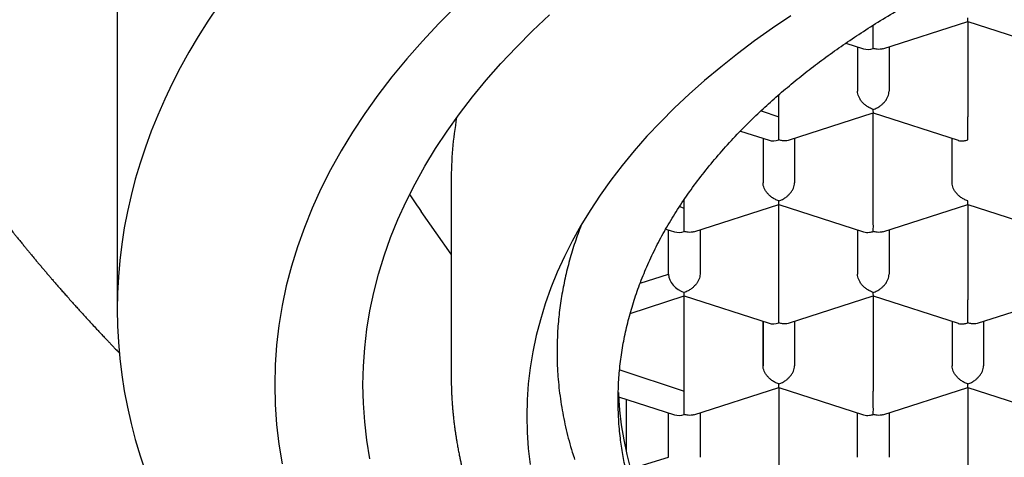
# Model space of a CAD drawing. Header units: millimetres. Extents: x 8 to 539, y 12 to 489.
# Tile 14 of 35: x 270.73 to 278.54, y 393.06 to 396.53. Entities that reach past the tile are written whole.
import ezdxf

# ---------------------------------------------------------------- set-up
doc = ezdxf.new("R2010")
doc.units = ezdxf.units.MM

msp = doc.modelspace()

# ---------------------------------------------------------------- linework, layer by layer
at = {"color": 7, "linetype": 'Continuous', "lineweight": 30}
for p, q in [((271.5, 400.6795), (271.5, 394.231)), ((277.5, 396.3028), (277.5, 396.4871)), ((277.5768, 396.2998), (278.2502, 396.5172)), ((278.25, 396.5172), (278.9234, 396.2998)), ((278.25, 396.5172), (278.25, 395.7607)), ((277.2822, 396.3454), (277.4232, 396.2998)), ((277.375, 396.3154), (277.375, 395.9625)), ((277.625, 396.3154), (277.625, 395.9625)), ((276.75, 395.7607), (276.75, 395.9352)), ((276.6093, 395.8078), (276.75, 395.7607)), ((276.75, 395.5763), (276.75, 395.7607)), ((276.8268, 395.5734), (277.5002, 395.7908)), ((277.5, 395.0343), (277.5, 395.7908)), ((277.5, 395.7907), (278.1734, 395.5734)), ((276.4456, 395.6469), (276.6732, 395.5734)), ((276.625, 395.589), (276.625, 395.236)), ((276.875, 395.589), (276.875, 395.236)), ((278.125, 395.236), (278.125, 395.589)), ((274.15, 395.2493), (274.15, 393.7156)), ((276, 395.0343), (276, 395.1036)), ((276.0768, 394.847), (276.7502, 395.0644)), ((276.75, 395.0643), (277.4234, 394.8469)), ((276.75, 394.3079), (276.75, 395.0643)), ((277.5768, 394.847), (278.2502, 395.0644)), ((278.25, 395.0643), (278.9234, 394.8469)), ((278.25, 395.0643), (278.25, 394.3079)), ((274.15, 394.6698), (273.912, 395.0086)), ((275.9624, 395.0471), (276, 395.0343)), ((276, 394.8499), (276, 395.0343)), ((275.8541, 394.8693), (275.9232, 394.847)), ((275.875, 394.5096), (275.875, 394.8626)), ((276.125, 394.8626), (276.125, 394.5096)), ((277.375, 394.8626), (277.375, 394.5096)), ((277.625, 394.8626), (277.625, 394.5096)), ((275.6512, 394.4405), (275.875, 394.5096)), ((276, 394.3379), (276, 394.3657)), ((275.5716, 394.1996), (276, 394.3379)), ((276, 394.3379), (276.6732, 394.1206)), ((276, 393.5814), (276, 394.3379)), ((276.8268, 394.1206), (277.5002, 394.338)), ((277.5, 394.3379), (278.1734, 394.1205)), ((277.5, 394.3379), (277.5, 393.5814)), ((278.3268, 394.1206), (279.0002, 394.338)), ((276.625, 394.1361), (276.625, 393.7832)), ((276.625, 393.7832), (276.625, 394.1361)), ((276.875, 394.1361), (276.875, 393.7832)), ((278.125, 394.1361), (278.125, 393.7832)), ((278.375, 394.1361), (278.375, 393.7832)), ((274.15, 393.7241), (274.1501, 393.7074)), ((275.4879, 393.7525), (276, 393.5814)), ((276, 393.3971), (276, 393.5814)), ((276.0768, 393.3942), (276.7502, 393.6116)), ((276.75, 393.6115), (277.4234, 393.3941)), ((276.75, 393.6115), (276.75, 392.855)), ((277.5768, 393.3942), (278.2502, 393.6116)), ((278.25, 393.6115), (278.9234, 393.3941)), ((278.25, 393.6115), (278.25, 392.855)), ((275.4783, 393.5378), (275.9232, 393.3942)), ((275.5381, 393.5185), (275.5381, 393.1043)), ((275.875, 393.0568), (275.875, 393.4097)), ((276.125, 393.4097), (276.125, 393.0568)), ((277.375, 393.0568), (277.375, 393.4097)), ((277.625, 393.4097), (277.625, 393.0568)), ((275.5733, 392.9661), (275.875, 393.0568))]:
    msp.add_line(p, q, dxfattribs=at)
at = {"color": 7, "linetype": 'Continuous', "lineweight": 30, "flags": 128}
for points in [[(272.3001, 396.6402), (272.2189, 396.5187), (272.142, 396.3963), (272.0692, 396.2732), (272.0008, 396.1493), (271.9366, 396.0246), (271.8768, 395.8993), (271.8213, 395.7734), (271.7702, 395.6469), (271.7235, 395.5199), (271.6811, 395.3923), (271.6432, 395.2644), (271.6097, 395.1361), (271.5806, 395.0074), (271.556, 394.8784), (271.5359, 394.7492), (271.5202, 394.6198), (271.509, 394.4903), (271.5023, 394.3607), (271.5, 394.231), (271.5023, 394.1013), (271.509, 393.9716), (271.5202, 393.8421), (271.5359, 393.7127), (271.556, 393.5835), (271.5806, 393.4545), (271.6097, 393.3259), (271.6432, 393.1975), (271.6811, 393.0696), (271.7235, 392.9421)], [(274.1902, 396.6383), (274.0527, 396.501), (273.9217, 396.3617), (273.7972, 396.2206), (273.6794, 396.0777), (273.5683, 395.9331), (273.464, 395.7869), (273.3666, 395.6393), (273.2762, 395.4903), (273.1927, 395.34), (273.1163, 395.1885), (273.047, 395.036), (272.9849, 394.8825), (272.93, 394.7281), (272.8824, 394.573), (272.842, 394.4173), (272.8089, 394.261), (272.7832, 394.1043), (272.7647, 393.9473), (272.7537, 393.79), (272.75, 393.6327), (272.7537, 393.4753), (272.7647, 393.3181), (272.7832, 393.161), (272.8089, 393.0043)], [(273.5051, 393.0452), (273.481, 393.1917), (273.4638, 393.3385), (273.4535, 393.4856), (273.45, 393.6327), (273.4535, 393.7798), (273.4638, 393.9268), (273.481, 394.0736), (273.5051, 394.2201), (273.536, 394.3662), (273.5737, 394.5118), (273.6183, 394.6568), (273.6696, 394.8011), (273.7277, 394.9446), (273.7925, 395.0872), (273.8639, 395.2288), (273.9419, 395.3693), (274.0265, 395.5086), (274.1175, 395.6467), (274.215, 395.7833), (274.3189, 395.9185), (274.429, 396.0521), (274.5454, 396.184), (274.6679, 396.3142), (274.7965, 396.4426), (274.931, 396.569)], [(276.8465, 396.5617), (276.7, 396.4632), (276.5582, 396.3626), (276.4211, 396.2599), (276.2889, 396.1553), (276.1616, 396.0488), (276.0394, 395.9405), (275.9223, 395.8304), (275.8104, 395.7187), (275.7037, 395.6053), (275.6024, 395.4904), (275.5065, 395.3741), (275.4161, 395.2564), (275.3312, 395.1374), (275.2519, 395.0172), (275.1783, 394.896), (275.1103, 394.7736), (275.0482, 394.6503), (274.9918, 394.5262), (274.9412, 394.4013), (274.8965, 394.2756), (274.8577, 394.1494), (274.8249, 394.0226), (274.7979, 393.8954), (274.777, 393.7678), (274.762, 393.64), (274.753, 393.512), (274.75, 393.384), (274.753, 393.2559), (274.762, 393.1279), (274.777, 393.0001)], [(275.4768, 393.5716), (275.4778, 393.5485), (275.486, 393.4311), (275.4998, 393.3139), (275.519, 393.1969), (275.5437, 393.0802), (275.5738, 392.964)]]:
    msp.add_lwpolyline(points, dxfattribs=at)
at = {"color": 7, "linetype": 'Continuous', "lineweight": 30}
msp.add_arc((277.0984, 395.2484), 2.9484, 170.12033, 179.98373, dxfattribs=at)
for centre, major_axis, end_param in [((277.5, 396.4064), (0.1123, 0.0818), 4.257848), ((276.75, 395.68), (0.1123, 0.0818), 4.257848), ((276, 394.9536), (0.1123, 0.0818), 4.257848), ((276, 394.4693), (0.1123, -0.0818), 5.16693), ((276.75, 394.2271), (0.1123, 0.0818), 4.257848), ((276, 393.5007), (0.1123, 0.0818), 4.257848)]:
    msp.add_ellipse(centre, major_axis=major_axis, ratio=0.671271, start_param=3.596134, end_param=end_param, dxfattribs=at)
for points, knots in [([(268.1321, 401.4387), (268.1321, 401.4387), (268.1321, 401.439), (268.1322, 401.4375), (268.1324, 401.4325), (268.1328, 401.4246), (268.1331, 401.4163), (268.1335, 401.4082), (268.134, 401.396), (268.1348, 401.3784), (268.136, 401.3535), (268.1373, 401.3267), (268.1388, 401.2988), (268.1404, 401.2696), (268.1421, 401.2403), (268.1437, 401.2132), (268.1451, 401.1912), (268.1465, 401.1697), (268.148, 401.147), (268.1495, 401.1244), (268.151, 401.103), (268.1525, 401.0824), (268.154, 401.0618), (268.1554, 401.0436), (268.1567, 401.0272), (268.1581, 401.0097), (268.1597, 400.9898), (268.1613, 400.9698), (268.1628, 400.9525), (268.1643, 400.9355), (268.1661, 400.9145), (268.1684, 400.8896), (268.1707, 400.8646), (268.1729, 400.8407), (268.1753, 400.8165), (268.1778, 400.7917), (268.1802, 400.7681), (268.1824, 400.747), (268.1844, 400.7276), (268.1865, 400.7081), (268.1889, 400.6868), (268.1913, 400.665), (268.1936, 400.6445), (268.196, 400.6245), (268.1984, 400.6038), (268.2008, 400.5835), (268.203, 400.5661), (268.2048, 400.5509), (268.2068, 400.5354), (268.209, 400.5179), (268.2114, 400.4992), (268.214, 400.4792), (268.2167, 400.4586), (268.2194, 400.4384), (268.2232, 400.4103), (268.2281, 400.3754), (268.2344, 400.3313), (268.2412, 400.2847), (268.2488, 400.2354), (268.2569, 400.1834), (268.2644, 400.1373), (268.2717, 400.0935), (268.2786, 400.0531), (268.286, 400.0111), (268.2933, 399.9699), (268.3006, 399.9303), (268.308, 399.8904), (268.315, 399.8539), (268.322, 399.8179), (268.3292, 399.7812), (268.3374, 399.7405), (268.3463, 399.6973), (268.356, 399.651), (268.3649, 399.6095), (268.3734, 399.5705), (268.3815, 399.5341), (268.3905, 399.4939), (268.4001, 399.4524), (268.4092, 399.4136), (268.4184, 399.3746), (268.4283, 399.3336), (268.442, 399.278), (268.4603, 399.2051), (268.4824, 399.1204), (268.506, 399.0328), (268.5292, 398.9494), (268.5536, 398.8647), (268.5772, 398.7847), (268.6011, 398.7058), (268.6255, 398.6278), (268.6501, 398.5509), (268.676, 398.4719), (268.7019, 398.3949), (268.7266, 398.3236), (268.7495, 398.2583), (268.7712, 398.198), (268.7942, 398.1351), (268.8142, 398.0812), (268.8308, 398.0373), (268.8437, 398.0036), (268.8562, 397.9712), (268.8691, 397.9382), (268.8816, 397.9062), (268.894, 397.8748), (268.9064, 397.8439), (268.9194, 397.8116), (268.933, 397.7783), (268.9462, 397.7461), (268.9586, 397.7161), (268.9703, 397.6881), (268.9829, 397.6582), (268.9971, 397.6248), (269.0132, 397.5871), (269.0301, 397.5482), (269.047, 397.5095), (269.063, 397.4734), (269.0781, 397.4395), (269.0922, 397.4081), (269.1056, 397.3787), (269.1181, 397.3512), (269.1303, 397.3248), (269.1426, 397.2983), (269.1556, 397.2702), (269.1698, 397.2401), (269.1844, 397.2091), (269.1984, 397.1798), (269.2126, 397.1504), (269.2278, 397.119), (269.2441, 397.0854), (269.2601, 397.053), (269.2748, 397.0233), (269.2889, 396.9951), (269.3034, 396.9664), (269.3196, 396.9343), (269.3377, 396.8989), (269.3572, 396.861), (269.377, 396.8229), (269.3963, 396.7861), (269.4143, 396.7522), (269.4309, 396.721), (269.4472, 396.6907), (269.4645, 396.6586), (269.4839, 396.6231), (269.5047, 396.5853), (269.5259, 396.5471), (269.5463, 396.5106), (269.5654, 396.4767), (269.5847, 396.4427), (269.606, 396.4056), (269.6304, 396.3634), (269.657, 396.3179), (269.6846, 396.2711), (269.7119, 396.2253), (269.7373, 396.183), (269.7586, 396.148), (269.7773, 396.1175), (269.7946, 396.0893), (269.8131, 396.0595), (269.8318, 396.0295), (269.8498, 396.0007), (269.8664, 395.9745), (269.8814, 395.9508), (269.8961, 395.9277), (269.9114, 395.9039), (269.9275, 395.8789), (269.9443, 395.853), (269.9621, 395.8257), (269.9807, 395.7973), (269.9992, 395.7691), (270.0166, 395.743), (270.0324, 395.7193), (270.0469, 395.6976), (270.0605, 395.6773), (270.0741, 395.6572), (270.0888, 395.6356), (270.1066, 395.6094), (270.1269, 395.5798), (270.1498, 395.5467), (270.1743, 395.5114), (270.2007, 395.4737), (270.2277, 395.4355), (270.2535, 395.3992), (270.2754, 395.3687), (270.2931, 395.3442), (270.3075, 395.3242), (270.3219, 395.3044), (270.3378, 395.2825), (270.3545, 395.2599), (270.372, 395.2361), (270.3894, 395.2125), (270.407, 395.1889), (270.4237, 395.1665), (270.4423, 395.1417), (270.4633, 395.1139), (270.4866, 395.0832), (270.5092, 395.0536), (270.5313, 395.0248), (270.5542, 394.9951), (270.5788, 394.9635), (270.6037, 394.9316), (270.6272, 394.9018), (270.6459, 394.8781), (270.6608, 394.8594), (270.6734, 394.8436), (270.6877, 394.8257), (270.7058, 394.8033), (270.7261, 394.778), (270.7472, 394.752), (270.7664, 394.7285), (270.7834, 394.7078), (270.7986, 394.6893), (270.8124, 394.6725), (270.8255, 394.6567), (270.839, 394.6405), (270.8542, 394.6222), (270.8716, 394.6014), (270.8905, 394.5789), (270.9097, 394.5561), (270.9287, 394.5337), (270.9469, 394.5124), (270.9637, 394.4927), (270.9783, 394.4757), (270.993, 394.4587), (271.0096, 394.4393), (271.0301, 394.4158), (271.0526, 394.3899), (271.0762, 394.3631), (271.102, 394.3338), (271.1295, 394.3027), (271.1581, 394.2707), (271.1856, 394.2401), (271.2128, 394.21), (271.2407, 394.1793), (271.2702, 394.1471), (271.3023, 394.1122), (271.3325, 394.0797), (271.3603, 394.05), (271.3843, 394.0244), (271.4076, 393.9997), (271.4286, 393.9776), (271.4459, 393.9594), (271.4589, 393.9458), (271.4687, 393.9355), (271.4775, 393.9263), (271.488, 393.9154), (271.5012, 393.9017), (271.5111, 393.8915), (271.5166, 393.8858), (271.5168, 393.8856)], [0, 0, 0, 0, 0.000082, 0.001166, 0.002279, 0.003489, 0.004584, 0.005471, 0.00622, 0.008086, 0.01033, 0.013112, 0.015671, 0.018476, 0.021807, 0.024647, 0.02679, 0.028711, 0.031542, 0.034065, 0.035972, 0.038504, 0.04086, 0.042765, 0.044485, 0.046361, 0.048637, 0.051177, 0.053131, 0.054454, 0.056975, 0.060311, 0.063017, 0.065555, 0.068544, 0.071443, 0.07418, 0.076746, 0.078876, 0.080989, 0.083587, 0.086397, 0.088711, 0.090837, 0.093465, 0.096117, 0.098057, 0.099689, 0.101533, 0.103589, 0.106002, 0.108239, 0.110774, 0.113428, 0.115525, 0.120884, 0.126084, 0.131563, 0.137839, 0.144144, 0.150579, 0.154843, 0.16024, 0.165524, 0.170403, 0.175517, 0.180237, 0.185285, 0.189124, 0.193723, 0.199001, 0.204395, 0.209957, 0.216408, 0.220088, 0.224691, 0.230244, 0.235394, 0.240303, 0.245016, 0.250211, 0.255918, 0.266219, 0.278, 0.288286, 0.299727, 0.309937, 0.320791, 0.330514, 0.340208, 0.350892, 0.360164, 0.370751, 0.380696, 0.387806, 0.396074, 0.404159, 0.412304, 0.417041, 0.421283, 0.425488, 0.429712, 0.43419, 0.437986, 0.442023, 0.446292, 0.450687, 0.455073, 0.458966, 0.462478, 0.466069, 0.470744, 0.475658, 0.480943, 0.486094, 0.49097, 0.495234, 0.499532, 0.5034, 0.506922, 0.510422, 0.513921, 0.517471, 0.521584, 0.52594, 0.529803, 0.533307, 0.537689, 0.542353, 0.546732, 0.550703, 0.554241, 0.558052, 0.562262, 0.567172, 0.572304, 0.577521, 0.582548, 0.587191, 0.591246, 0.595182, 0.599472, 0.604288, 0.609628, 0.614856, 0.619871, 0.62454, 0.628691, 0.633798, 0.639755, 0.646023, 0.652513, 0.659022, 0.664927, 0.670017, 0.673531, 0.677571, 0.681752, 0.685924, 0.690059, 0.69372, 0.696867, 0.699948, 0.703396, 0.70683, 0.710446, 0.714255, 0.718288, 0.722411, 0.726103, 0.72931, 0.732414, 0.735252, 0.737903, 0.740926, 0.744418, 0.749009, 0.75352, 0.758495, 0.764076, 0.769609, 0.774839, 0.779619, 0.782729, 0.785378, 0.788196, 0.791275, 0.794805, 0.797995, 0.801539, 0.805022, 0.808241, 0.811261, 0.815777, 0.820328, 0.824652, 0.828675, 0.832918, 0.837653, 0.842527, 0.846885, 0.850789, 0.852935, 0.85512, 0.857753, 0.860857, 0.865029, 0.868918, 0.872388, 0.875438, 0.878126, 0.880607, 0.882892, 0.885155, 0.887858, 0.891026, 0.894466, 0.897929, 0.901214, 0.904506, 0.907493, 0.910039, 0.912172, 0.915152, 0.918746, 0.922801, 0.926857, 0.930881, 0.936081, 0.940958, 0.945446, 0.950019, 0.954695, 0.959502, 0.964793, 0.970696, 0.974492, 0.978505, 0.98251, 0.985934, 0.988749, 0.990954, 0.992258, 0.993521, 0.995215, 0.997346, 0.999913, 1, 1, 1, 1]), ([(275.475, 393.5083), (275.4758, 393.5567), (275.4775, 393.6536), (275.4906, 393.7988), (275.5115, 393.9437), (275.5409, 394.0881), (275.5786, 394.2319), (275.6247, 394.3749), (275.679, 394.5171), (275.7416, 394.6582), (275.8122, 394.7981), (275.8916, 394.9379), (275.98, 395.0773), (276.0775, 395.2164), (276.1833, 395.3536), (276.2972, 395.4887), (276.4121, 395.6141), (276.5265, 395.7301), (276.6389, 395.8371), (276.7567, 395.9422), (276.8795, 396.0455), (277.0074, 396.1469), (277.1403, 396.2462), (277.2781, 396.3435), (277.423, 396.4402), (277.5753, 396.5362), (277.7351, 396.6312), (277.8999, 396.7236), (278.0665, 396.8117), (278.2347, 396.8958), (278.4042, 396.9759), (278.5775, 397.0533), (278.7545, 397.1281), (278.9352, 397.2), (279.1194, 397.2691), (279.307, 397.3354), (279.501, 397.3998), (279.7015, 397.4622), (279.9086, 397.5222), (280.1187, 397.5788), (280.3281, 397.6312), (280.5366, 397.6794), (280.7439, 397.7235), (280.9533, 397.7645), (281.1646, 397.8022), (281.3777, 397.8367), (281.5924, 397.8678), (281.8086, 397.8956), (282.0298, 397.9205), (282.2559, 397.9422), (282.4869, 397.9605), (282.7187, 397.9751), (282.9473, 397.9857), (283.1726, 397.9926), (283.3944, 397.9959), (283.6162, 397.9958), (283.838, 397.9923), (284.0594, 397.9854), (284.2805, 397.975), (284.501, 397.9613), (284.7244, 397.9438), (284.9507, 397.9225), (285.1794, 397.897), (285.4068, 397.8679), (285.6289, 397.8356), (285.8455, 397.8005), (286.0568, 397.7626), (286.2661, 397.7215), (286.4732, 397.6771), (286.6781, 397.6296), (286.8806, 397.5789), (287.0805, 397.5251), (287.281, 397.4673), (287.4818, 397.4053), (287.6826, 397.3389), (287.8799, 397.2693), (288.0704, 397.1978), (288.254, 397.1245), (288.4309, 397.0496), (288.604, 396.972), (288.7733, 396.8918), (288.9384, 396.809), (289.0995, 396.7237), (289.2563, 396.6359), (289.4113, 396.5442), (289.5641, 396.4485), (289.7143, 396.3487), (289.8593, 396.2465), (289.9966, 396.1438), (290.1265, 396.0406), (290.2491, 395.9372), (290.3666, 395.8319), (290.4788, 395.7249), (290.5857, 395.6162), (290.6871, 395.5059), (290.7831, 395.3941), (290.8751, 395.2789), (290.9626, 395.1603), (291.0453, 395.0383), (291.1217, 394.9151), (291.1912, 394.7912), (291.2541, 394.6669), (291.3103, 394.5421), (291.3601, 394.4164), (291.4034, 394.2901), (291.4405, 394.1622), (291.4711, 394.0328), (291.4952, 393.9021), (291.5123, 393.771), (291.523, 393.6397), (291.5243, 393.5521), (291.525, 393.5083)], [0, 0, 0, 0, 0.010303, 0.020615, 0.030929, 0.04124, 0.051544, 0.061847, 0.072159, 0.082473, 0.092784, 0.103088, 0.113674, 0.124269, 0.134867, 0.145462, 0.156049, 0.164845, 0.173645, 0.182445, 0.191241, 0.200038, 0.208838, 0.217637, 0.226434, 0.235683, 0.244935, 0.254188, 0.263437, 0.272233, 0.281033, 0.289833, 0.298629, 0.307426, 0.316226, 0.325026, 0.333822, 0.343071, 0.352324, 0.361576, 0.370825, 0.379622, 0.388421, 0.397221, 0.406018, 0.414814, 0.423614, 0.432414, 0.44121, 0.450459, 0.459712, 0.468964, 0.478213, 0.48701, 0.495809, 0.504609, 0.513406, 0.522202, 0.531002, 0.539802, 0.548598, 0.557847, 0.5671, 0.576353, 0.585601, 0.594398, 0.603198, 0.611997, 0.620794, 0.62959, 0.63839, 0.64719, 0.655986, 0.665235, 0.674488, 0.683741, 0.69299, 0.701786, 0.710586, 0.719386, 0.728182, 0.736979, 0.745778, 0.754578, 0.763375, 0.772623, 0.781876, 0.791129, 0.800378, 0.809174, 0.817974, 0.826774, 0.83557, 0.844367, 0.853167, 0.861966, 0.870763, 0.880012, 0.889264, 0.898517, 0.907766, 0.916888, 0.926016, 0.935146, 0.944274, 0.953396, 0.962713, 0.972036, 0.981361, 0.990683, 1, 1, 1, 1]), ([(278.2501, 396.5174), (278.2501, 396.5173), (278.2502, 396.5168), (278.2503, 396.5199), (278.2502, 396.5278), (278.2501, 396.5389), (278.25, 396.5449)], [0, 0, 0, 0, 0.0373656, 0.3066024, 0.6274294, 1, 1, 1, 1]), ([(277.5768, 396.3001), (277.5759, 396.2998), (277.5693, 396.2971), (277.5539, 396.2952), (277.529, 396.2951), (277.5101, 396.3001), (277.5, 396.3028)], [0, 0, 0, 0, 0.038258, 0.307245, 0.627775, 1, 1, 1, 1]), ([(277.5, 395.8185), (277.4899, 395.8223), (277.4712, 395.8295), (277.4496, 395.8434), (277.4352, 395.8545), (277.4261, 395.8624), (277.4183, 395.8699), (277.4076, 395.8816), (277.3952, 395.8983), (277.3836, 395.9205), (277.3764, 395.9422), (277.3755, 395.9558), (277.375, 395.9625)], [0, 0, 0, 0, 0.164971, 0.307045, 0.36957, 0.42639, 0.477525, 0.523007, 0.65131, 0.772854, 0.888683, 1, 1, 1, 1]), ([(277.5, 395.8185), (277.5101, 395.8223), (277.529, 395.8294), (277.5507, 395.8431), (277.5651, 395.8543), (277.574, 395.8623), (277.5817, 395.8699), (277.5924, 395.8816), (277.6049, 395.8983), (277.6165, 395.9204), (277.6237, 395.9422), (277.6246, 395.9558), (277.625, 395.9625)], [0, 0, 0, 0, 0.16497, 0.307043, 0.369569, 0.426389, 0.477525, 0.523007, 0.65131, 0.772854, 0.888682, 1, 1, 1, 1]), ([(277.5001, 395.791), (277.5001, 395.7909), (277.5002, 395.7904), (277.5003, 395.7934), (277.5002, 395.8014), (277.5001, 395.8125), (277.5, 395.8185)], [0, 0, 0, 0, 0.037366, 0.306602, 0.627429, 1, 1, 1, 1]), ([(278.25, 395.5763), (278.2501, 395.5834), (278.2502, 395.5966), (278.2503, 395.6174), (278.2502, 395.6333), (278.2501, 395.6441), (278.25, 395.6542), (278.25, 395.6693), (278.2501, 395.69), (278.2501, 395.7159), (278.2501, 395.74), (278.25, 395.7539), (278.25, 395.7607)], [0, 0, 0, 0, 0.16497, 0.307043, 0.369569, 0.426389, 0.477525, 0.523007, 0.65131, 0.772854, 0.888682, 1, 1, 1, 1]), ([(276.8268, 395.5737), (276.8259, 395.5733), (276.8193, 395.5707), (276.8039, 395.5688), (276.779, 395.5687), (276.7601, 395.5737), (276.75, 395.5763)], [0, 0, 0, 0, 0.0382579, 0.3072451, 0.6277748, 1, 1, 1, 1]), ([(278.1734, 395.5735), (278.1742, 395.5732), (278.1809, 395.5705), (278.1965, 395.5685), (278.2212, 395.5685), (278.2399, 395.5736), (278.25, 395.5763)], [0, 0, 0, 0, 0.037366, 0.306602, 0.627429, 1, 1, 1, 1]), ([(276.75, 395.0921), (276.7399, 395.0959), (276.7212, 395.1031), (276.6996, 395.117), (276.6852, 395.1281), (276.6761, 395.136), (276.6683, 395.1435), (276.6576, 395.1552), (276.6452, 395.1719), (276.6336, 395.1941), (276.6264, 395.2158), (276.6255, 395.2294), (276.625, 395.236)], [0, 0, 0, 0, 0.164971, 0.307045, 0.36957, 0.42639, 0.477525, 0.523007, 0.65131, 0.772854, 0.888683, 1, 1, 1, 1]), ([(276.75, 395.0921), (276.7601, 395.0959), (276.779, 395.103), (276.8007, 395.1167), (276.8151, 395.1279), (276.824, 395.1359), (276.8317, 395.1435), (276.8424, 395.1552), (276.8549, 395.1719), (276.8665, 395.194), (276.8737, 395.2158), (276.8746, 395.2294), (276.875, 395.236)], [0, 0, 0, 0, 0.16497, 0.307043, 0.369569, 0.426389, 0.477525, 0.523007, 0.65131, 0.772854, 0.888682, 1, 1, 1, 1]), ([(278.25, 395.0921), (278.2399, 395.0959), (278.2212, 395.1031), (278.1996, 395.117), (278.1852, 395.1281), (278.1761, 395.136), (278.1683, 395.1435), (278.1576, 395.1552), (278.1452, 395.1719), (278.1336, 395.1941), (278.1264, 395.2158), (278.1255, 395.2294), (278.125, 395.236)], [0, 0, 0, 0, 0.1649701, 0.3070432, 0.3695691, 0.4263891, 0.4775248, 0.5230066, 0.6513096, 0.7728537, 0.8886823, 1, 1, 1, 1]), ([(273.821, 395.1437), (273.8232, 395.1402), (273.8396, 395.1145), (273.8701, 395.069), (273.898, 395.0288), (273.912, 395.0086)], [0, 0, 0, 0, 0.072512, 0.53654, 1, 1, 1, 1]), ([(276.7501, 395.0646), (276.7501, 395.0645), (276.7502, 395.064), (276.7503, 395.067), (276.7502, 395.075), (276.7501, 395.0861), (276.75, 395.0921)], [0, 0, 0, 0, 0.0373656, 0.3066024, 0.6274294, 1, 1, 1, 1]), ([(278.2501, 395.0646), (278.2501, 395.0645), (278.2502, 395.064), (278.2503, 395.067), (278.2502, 395.075), (278.2501, 395.0861), (278.25, 395.0921)], [0, 0, 0, 0, 0.037366, 0.306602, 0.627429, 1, 1, 1, 1]), ([(277.5, 394.8499), (277.5001, 394.857), (277.5002, 394.8702), (277.5003, 394.891), (277.5002, 394.9068), (277.5001, 394.9177), (277.5, 394.9277), (277.5, 394.9429), (277.5001, 394.9636), (277.5001, 394.9895), (277.5001, 395.0136), (277.5, 395.0275), (277.5, 395.0343)], [0, 0, 0, 0, 0.16497, 0.307043, 0.369569, 0.426389, 0.477525, 0.523007, 0.65131, 0.772854, 0.888682, 1, 1, 1, 1]), ([(275.1816, 394.9005), (275.1649, 394.8554), (275.1307, 394.7629), (275.0885, 394.6221), (275.0529, 394.4786), (275.025, 394.3342), (275.0051, 394.1891), (274.9925, 394.0435), (274.9909, 393.9465), (274.99, 393.898)], [0, 0, 0, 0, 0.1364857, 0.2797938, 0.423135, 0.5664434, 0.710951, 0.8554922, 1, 1, 1, 1]), ([(276.0768, 394.8473), (276.0759, 394.8469), (276.0693, 394.8443), (276.0539, 394.8424), (276.029, 394.8423), (276.0101, 394.8472), (276, 394.8499)], [0, 0, 0, 0, 0.038258, 0.307245, 0.627775, 1, 1, 1, 1]), ([(277.4234, 394.8471), (277.4242, 394.8468), (277.4309, 394.8441), (277.4465, 394.8421), (277.4712, 394.8421), (277.4899, 394.8472), (277.5, 394.8499)], [0, 0, 0, 0, 0.037366, 0.306602, 0.627429, 1, 1, 1, 1]), ([(277.5768, 394.8473), (277.5759, 394.8469), (277.5693, 394.8443), (277.5539, 394.8424), (277.529, 394.8423), (277.5101, 394.8472), (277.5, 394.8499)], [0, 0, 0, 0, 0.038258, 0.307245, 0.627775, 1, 1, 1, 1]), ([(276.125, 394.5096), (276.1246, 394.503), (276.1237, 394.4894), (276.1164, 394.4677), (276.1076, 394.4507), (276.0996, 394.4388), (276.0943, 394.4316), (276.0861, 394.4216), (276.0732, 394.4085), (276.0537, 394.3927), (276.0288, 394.3767), (276.0101, 394.3695), (276, 394.3657)], [0, 0, 0, 0, 0.1112981, 0.2271171, 0.3486611, 0.390702, 0.4335313, 0.4771817, 0.573703, 0.6929329, 0.8350093, 1, 1, 1, 1]), ([(277.5, 394.3657), (277.4899, 394.3695), (277.4712, 394.3767), (277.4496, 394.3905), (277.4352, 394.4017), (277.4261, 394.4096), (277.4183, 394.4171), (277.4076, 394.4288), (277.3952, 394.4455), (277.3836, 394.4677), (277.3764, 394.4894), (277.3755, 394.503), (277.375, 394.5096)], [0, 0, 0, 0, 0.16497, 0.307043, 0.369569, 0.426389, 0.477525, 0.523007, 0.65131, 0.772854, 0.888682, 1, 1, 1, 1]), ([(277.5, 394.3657), (277.5101, 394.3695), (277.529, 394.3766), (277.5507, 394.3903), (277.5651, 394.4015), (277.574, 394.4095), (277.5817, 394.4171), (277.5924, 394.4288), (277.6049, 394.4455), (277.6165, 394.4676), (277.6237, 394.4894), (277.6246, 394.503), (277.625, 394.5096)], [0, 0, 0, 0, 0.1649701, 0.3070432, 0.3695691, 0.4263891, 0.4775248, 0.5230066, 0.6513096, 0.7728537, 0.8886823, 1, 1, 1, 1]), ([(277.5001, 394.3382), (277.5001, 394.3381), (277.5002, 394.3376), (277.5003, 394.3406), (277.5002, 394.3486), (277.5001, 394.3597), (277.5, 394.3657)], [0, 0, 0, 0, 0.037366, 0.306602, 0.627429, 1, 1, 1, 1]), ([(276.75, 394.1235), (276.7501, 394.1306), (276.7502, 394.1438), (276.7503, 394.1646), (276.7502, 394.1804), (276.7501, 394.1913), (276.75, 394.2013), (276.75, 394.2165), (276.7501, 394.2372), (276.7501, 394.2631), (276.7501, 394.2872), (276.75, 394.3011), (276.75, 394.3079)], [0, 0, 0, 0, 0.16497, 0.307043, 0.369569, 0.426389, 0.477525, 0.523007, 0.65131, 0.772854, 0.888682, 1, 1, 1, 1]), ([(278.25, 394.1235), (278.2501, 394.1306), (278.2502, 394.1438), (278.2503, 394.1646), (278.2502, 394.1804), (278.2501, 394.1913), (278.25, 394.2013), (278.25, 394.2165), (278.2501, 394.2372), (278.2501, 394.2631), (278.2501, 394.2872), (278.25, 394.3011), (278.25, 394.3079)], [0, 0, 0, 0, 0.1649701, 0.3070432, 0.3695691, 0.4263891, 0.4775248, 0.5230066, 0.6513096, 0.7728537, 0.8886823, 1, 1, 1, 1]), ([(276.8268, 394.1208), (276.8259, 394.1205), (276.8193, 394.1179), (276.8039, 394.116), (276.779, 394.1159), (276.7601, 394.1208), (276.75, 394.1235)], [0, 0, 0, 0, 0.038258, 0.307245, 0.627775, 1, 1, 1, 1]), ([(278.1734, 394.1207), (278.1742, 394.1204), (278.1809, 394.1177), (278.1965, 394.1157), (278.2212, 394.1157), (278.2399, 394.1208), (278.25, 394.1235)], [0, 0, 0, 0, 0.037366, 0.306602, 0.627429, 1, 1, 1, 1]), ([(278.3268, 394.1208), (278.3259, 394.1205), (278.3193, 394.1179), (278.3039, 394.116), (278.279, 394.1159), (278.2601, 394.1208), (278.25, 394.1235)], [0, 0, 0, 0, 0.0382579, 0.3072451, 0.6277748, 1, 1, 1, 1]), ([(274.99, 393.898), (274.9906, 393.8539), (274.9914, 393.795), (274.9966, 393.7063), (275.0028, 393.6319), (275.0133, 393.5426), (275.0268, 393.4534), (275.0433, 393.3643), (275.0627, 393.2753), (275.0853, 393.1865), (275.1076, 393.1078), (275.1236, 393.059), (275.13, 393.0395)], [0, 0, 0, 0, 0.153567, 0.20539, 0.309041, 0.412728, 0.516397, 0.620066, 0.723882, 0.827699, 0.931349, 1, 1, 1, 1]), ([(276.75, 393.6392), (276.7399, 393.6431), (276.7212, 393.6503), (276.6996, 393.6641), (276.6852, 393.6753), (276.6761, 393.6832), (276.6683, 393.6907), (276.6576, 393.7024), (276.6452, 393.7191), (276.6336, 393.7413), (276.6264, 393.763), (276.6255, 393.7766), (276.625, 393.7832)], [0, 0, 0, 0, 0.164971, 0.307045, 0.36957, 0.42639, 0.477525, 0.523007, 0.65131, 0.772854, 0.888683, 1, 1, 1, 1]), ([(276.75, 393.6392), (276.7601, 393.643), (276.779, 393.6501), (276.8007, 393.6639), (276.8151, 393.6751), (276.824, 393.683), (276.8317, 393.6907), (276.8424, 393.7024), (276.8549, 393.719), (276.8665, 393.7412), (276.8737, 393.763), (276.8746, 393.7766), (276.875, 393.7832)], [0, 0, 0, 0, 0.16497, 0.307043, 0.369569, 0.426389, 0.477525, 0.523007, 0.65131, 0.772854, 0.888682, 1, 1, 1, 1]), ([(278.25, 393.6392), (278.2399, 393.6431), (278.2212, 393.6503), (278.1996, 393.6641), (278.1852, 393.6753), (278.1761, 393.6832), (278.1683, 393.6907), (278.1576, 393.7024), (278.1452, 393.7191), (278.1336, 393.7413), (278.1264, 393.763), (278.1255, 393.7766), (278.125, 393.7832)], [0, 0, 0, 0, 0.16497, 0.307043, 0.369569, 0.426389, 0.477525, 0.523007, 0.65131, 0.772854, 0.888682, 1, 1, 1, 1]), ([(278.25, 393.6392), (278.2601, 393.643), (278.279, 393.6501), (278.3007, 393.6639), (278.3151, 393.6751), (278.324, 393.683), (278.3317, 393.6907), (278.3424, 393.7024), (278.3549, 393.719), (278.3665, 393.7412), (278.3737, 393.763), (278.3746, 393.7766), (278.375, 393.7832)], [0, 0, 0, 0, 0.1649701, 0.3070432, 0.3695691, 0.4263891, 0.4775248, 0.5230066, 0.6513096, 0.7728537, 0.8886823, 1, 1, 1, 1]), ([(274.15, 393.707), (274.1501, 393.6985), (274.1501, 393.6812), (274.1505, 393.6562), (274.1511, 393.6311), (274.1518, 393.6071), (274.1526, 393.5848), (274.1535, 393.5653), (274.1543, 393.5493), (274.155, 393.536), (274.1557, 393.5232), (274.1566, 393.5087), (274.1582, 393.486), (274.1604, 393.4565), (274.1634, 393.4221), (274.1665, 393.3903), (274.1695, 393.3623), (274.1722, 393.3386), (274.1748, 393.3167), (274.1778, 393.2937), (274.1813, 393.2677), (274.1853, 393.2403), (274.1895, 393.2129), (274.1947, 393.1808), (274.201, 393.1446), (274.2085, 393.1045), (274.2157, 393.0685), (274.2225, 393.0359), (274.229, 393.0061), (274.236, 392.9758), (274.2435, 392.9444), (274.2512, 392.9134), (274.259, 392.8835), (274.2661, 392.8569), (274.2727, 392.8332), (274.2785, 392.8127), (274.2836, 392.7952), (274.2881, 392.78), (274.2925, 392.7652), (274.2975, 392.7488), (274.3035, 392.7295), (274.3114, 392.7047), (274.3211, 392.6749), (274.3327, 392.6408), (274.3472, 392.5994), (274.3641, 392.5529), (274.3834, 392.5025), (274.4024, 392.4549), (274.4218, 392.4082), (274.4419, 392.3615), (274.4632, 392.3139), (274.4822, 392.2729), (274.4986, 392.2386), (274.5116, 392.212), (274.5244, 392.1861), (274.5368, 392.1617), (274.5488, 392.1384), (274.5612, 392.1146), (274.5748, 392.089), (274.5894, 392.062), (274.6042, 392.0352), (274.6183, 392.0101), (274.6308, 391.9881), (274.6417, 391.9692), (274.651, 391.9534), (274.6594, 391.9391), (274.6669, 391.9265), (274.6736, 391.9153), (274.6803, 391.9041), (274.688, 391.8915), (274.6984, 391.8745), (274.7116, 391.8533), (274.727, 391.8287), (274.7433, 391.8033), (274.76, 391.7774), (274.7764, 391.7527), (274.7917, 391.7297), (274.8054, 391.7095), (274.8177, 391.6916), (274.8283, 391.6763), (274.8372, 391.6635), (274.846, 391.6509), (274.8563, 391.6363), (274.8696, 391.6177), (274.8851, 391.5962), (274.9011, 391.5744), (274.9166, 391.5534), (274.9316, 391.5334), (274.9462, 391.5141), (274.9596, 391.4966), (274.9707, 391.4822), (274.9798, 391.4705), (274.9884, 391.4595), (274.9978, 391.4475), (275.0099, 391.4322), (275.0248, 391.4135), (275.0425, 391.3917), (275.0615, 391.3685), (275.081, 391.3449), (275.1009, 391.3212), (275.1211, 391.2974), (275.1417, 391.2734), (275.1623, 391.2497), (275.1819, 391.2275), (275.1992, 391.2081), (275.2131, 391.1926), (275.2236, 391.181), (275.2322, 391.1716), (275.2409, 391.1621), (275.2516, 391.1504), (275.2647, 391.1362), (275.2817, 391.1181), (275.3027, 391.0957), (275.3273, 391.07), (275.3531, 391.0433), (275.3788, 391.017), (275.4042, 390.9915), (275.4338, 390.962), (275.4675, 390.9291), (275.5051, 390.8928), (275.5511, 390.8494), (275.6068, 390.798), (275.6583, 390.7518), (275.6958, 390.7189), (275.7167, 390.7006), (275.7337, 390.686), (275.7461, 390.6753), (275.7553, 390.6675), (275.7632, 390.6607), (275.7715, 390.6537), (275.7809, 390.6457), (275.7926, 390.6359), (275.8067, 390.624), (275.8232, 390.6103), (275.8429, 390.594), (275.866, 390.5751), (275.8927, 390.5534), (275.9225, 390.5295), (275.9552, 390.5036), (276.0053, 390.4644), (276.0736, 390.4121), (276.1616, 390.3469), (276.2551, 390.2798), (276.3308, 390.2272), (276.3864, 390.1895), (276.42, 390.167), (276.4542, 390.1443), (276.489, 390.1215), (276.5241, 390.0988), (276.558, 390.077), (276.5904, 390.0565), (276.6197, 390.0381), (276.6456, 390.022), (276.6669, 390.0089), (276.6835, 389.9987), (276.6995, 389.9889), (276.7186, 389.9773), (276.7443, 389.9618), (276.7748, 389.9436), (276.8082, 389.9238), (276.8454, 389.902), (276.8864, 389.8783), (276.9315, 389.8526), (276.9787, 389.826), (277.0282, 389.7986), (277.0801, 389.7702), (277.1344, 389.741), (277.192, 389.7105), (277.2536, 389.6785), (277.3203, 389.6445), (277.3923, 389.6085), (277.4713, 389.5698), (277.5578, 389.5285), (277.6522, 389.4845), (277.7382, 389.4456), (277.8143, 389.4119), (277.8772, 389.3845), (277.9382, 389.3585), (277.9973, 389.3336), (278.0536, 389.3104), (278.1064, 389.2889), (278.1529, 389.2702), (278.1909, 389.2552), (278.2207, 389.2434), (278.2426, 389.2349), (278.2589, 389.2286), (278.2711, 389.2239), (278.2821, 389.2197), (278.2945, 389.2149), (278.3097, 389.2091), (278.3321, 389.2005), (278.3629, 389.1889), (278.4037, 389.1736), (278.4515, 389.156), (278.5068, 389.1358), (278.5698, 389.1132), (278.6407, 389.0883), (278.7193, 389.0612), (278.8044, 389.0326), (278.8926, 389.0037), (278.9806, 388.9756), (279.0769, 388.9456), (279.1808, 388.9141), (279.2915, 388.8817), (279.397, 388.8519), (279.4973, 388.8243), (279.5917, 388.7992), (279.6801, 388.7763), (279.7626, 388.7555), (279.8396, 388.7365), (279.9178, 388.7178), (280.0001, 388.6985), (280.0903, 388.678), (280.185, 388.6572), (280.2849, 388.6359), (280.3893, 388.6145), (280.4982, 388.5929), (280.6116, 388.5714), (280.7301, 388.5499), (280.8547, 388.5284), (280.9854, 388.507), (281.1218, 388.4859), (281.2609, 388.4656), (281.4007, 388.4466), (281.5398, 388.4289), (281.6781, 388.4126), (281.8508, 388.3938), (282.0576, 388.3738), (282.2977, 388.3543), (282.5345, 388.3385), (282.7679, 388.3264), (282.9982, 388.3177), (283.2274, 388.3123), (283.4677, 388.31), (283.7206, 388.3114), (283.9862, 388.3171), (284.2538, 388.3272), (284.5233, 388.3419), (284.7941, 388.3612), (285.0643, 388.3851), (285.3321, 388.4134), (285.5959, 388.4458), (285.8554, 388.4821), (286.1104, 388.5222), (286.361, 388.5661), (286.6086, 388.6137), (286.8547, 388.6655), (287.0783, 388.7166), (287.2797, 388.7661), (287.4592, 388.8127), (287.6383, 388.8618), (287.8152, 388.9131), (287.9877, 388.9657), (288.1472, 389.0168), (288.2938, 389.0659), (288.4282, 389.1127), (288.5297, 389.1494), (288.5995, 389.1752), (288.6376, 389.1895), (288.6709, 389.2021), (288.6988, 389.2127), (288.7214, 389.2214), (288.7389, 389.2282), (288.7535, 389.2338), (288.7688, 389.2398), (288.7885, 389.2475), (288.8138, 389.2574), (288.8447, 389.2697), (288.8812, 389.2843), (288.9732, 389.3216), (289.0905, 389.3706), (289.2294, 389.4314), (289.3394, 389.481), (289.4396, 389.5276), (289.5315, 389.5715), (289.6166, 389.6132), (289.7034, 389.6567), (289.7918, 389.7022), (289.8816, 389.7496), (289.9722, 389.7988), (290.0488, 389.8415), (290.1093, 389.876), (290.1522, 389.9008), (290.1899, 389.9228), (290.2223, 389.9419), (290.2495, 389.9582), (290.2707, 389.9709), (290.2877, 389.9812), (290.3034, 389.9907), (290.3213, 390.0017), (290.3421, 390.0144), (290.3656, 390.029), (290.3963, 390.0481), (290.4342, 390.072), (290.4796, 390.101), (290.528, 390.1325), (290.5794, 390.1664), (290.6336, 390.2029), (290.69, 390.2415), (290.761, 390.2911), (290.8438, 390.3505), (290.9361, 390.4191), (291.0237, 390.4863), (291.0916, 390.5402), (291.141, 390.5802), (291.1722, 390.606), (291.2, 390.6291), (291.2218, 390.6474), (291.2384, 390.6615), (291.2505, 390.6719), (291.2615, 390.6813), (291.2726, 390.6908), (291.2861, 390.7025), (291.3034, 390.7175), (291.3249, 390.7364), (291.35, 390.7586), (291.3776, 390.7834), (291.4064, 390.8095), (291.4347, 390.8356), (291.4694, 390.8679), (291.5096, 390.906), (291.5545, 390.9496), (291.5935, 390.9882), (291.6268, 391.0219), (291.6548, 391.0505), (291.6802, 391.0769), (291.703, 391.1009), (291.7232, 391.1224), (291.741, 391.1415), (291.7572, 391.1591), (291.7736, 391.177), (291.7917, 391.197), (291.8123, 391.22), (291.8346, 391.2452), (291.8582, 391.2723), (291.8828, 391.3009), (291.9076, 391.3303), (291.9337, 391.3615), (291.9597, 391.3934), (291.9859, 391.4259), (292.0109, 391.4575), (292.0355, 391.4891), (292.064, 391.5264), (292.0962, 391.5695), (292.1321, 391.6189), (292.168, 391.6698), (292.2043, 391.7226), (292.2405, 391.7772), (292.2715, 391.8254), (292.2967, 391.8656), (292.3168, 391.8985), (292.3372, 391.9324), (292.3556, 391.9638), (292.3719, 391.992), (292.3855, 392.0161), (292.3991, 392.0404), (292.4119, 392.0638), (292.4231, 392.0845), (292.4324, 392.102), (292.441, 392.1183), (292.4505, 392.1365), (292.4619, 392.1587), (292.4745, 392.1836), (292.4875, 392.2096), (292.5012, 392.2377), (292.5154, 392.2676), (292.5297, 392.2983), (292.5422, 392.3257), (292.5519, 392.3476), (292.5594, 392.3646), (292.5656, 392.3789), (292.5721, 392.3939), (292.5795, 392.4114), (292.5869, 392.4291), (292.5942, 392.447), (292.6014, 392.4645), (292.6091, 392.484), (292.6171, 392.5043), (292.6247, 392.524), (292.6334, 392.5469), (292.6434, 392.5739), (292.6559, 392.6085), (292.6691, 392.6465), (292.6827, 392.687), (292.6957, 392.7274), (292.7079, 392.7672), (292.7194, 392.8062), (292.7283, 392.8378), (292.735, 392.8623), (292.7397, 392.8797), (292.744, 392.8964), (292.7482, 392.9127), (292.7526, 392.9301), (292.7576, 392.9503), (292.7634, 392.9749), (292.7695, 393.0015), (292.7753, 393.0278), (292.7803, 393.0511), (292.7845, 393.0713), (292.7881, 393.0897), (292.7914, 393.1065), (292.7944, 393.1226), (292.7974, 393.1386), (292.8006, 393.1565), (292.8042, 393.1771), (292.8077, 393.1984), (292.8112, 393.2203), (292.8146, 393.2425), (292.8181, 393.2667), (292.8216, 393.2925), (292.825, 393.3185), (292.8281, 393.3441), (292.8309, 393.3686), (292.8334, 393.3928), (292.8358, 393.417), (292.8379, 393.4406), (292.8397, 393.4623), (292.841, 393.479), (292.8419, 393.4918), (292.8427, 393.5028), (292.8436, 393.5165), (292.8446, 393.5335), (292.8458, 393.554), (292.8469, 393.578), (292.848, 393.6054), (292.8489, 393.6363), (292.8497, 393.6706), (292.8498, 393.6947), (292.8499, 393.7073)], [0, 0, 0, 0, 0.001281, 0.002615, 0.004004, 0.005449, 0.006808, 0.00797, 0.008885, 0.009625, 0.010299, 0.011124, 0.012107, 0.014154, 0.016118, 0.017932, 0.01954, 0.020875, 0.021954, 0.02326, 0.024785, 0.026355, 0.027911, 0.029454, 0.03183, 0.034104, 0.036297, 0.037982, 0.039682, 0.04141, 0.043168, 0.045081, 0.04674, 0.048306, 0.049668, 0.050832, 0.051835, 0.052686, 0.053464, 0.054403, 0.05552, 0.056814, 0.058712, 0.060691, 0.062743, 0.065941, 0.06881, 0.071588, 0.074316, 0.077048, 0.079858, 0.082795, 0.084365, 0.085976, 0.087539, 0.088998, 0.090352, 0.091734, 0.093281, 0.09499, 0.096615, 0.098141, 0.099567, 0.100625, 0.10159, 0.102458, 0.103229, 0.103904, 0.104518, 0.105279, 0.106221, 0.107656, 0.109195, 0.110764, 0.112364, 0.113994, 0.115374, 0.116654, 0.117772, 0.118728, 0.119522, 0.120174, 0.121094, 0.122274, 0.123685, 0.125162, 0.126408, 0.127679, 0.128965, 0.130098, 0.13102, 0.131721, 0.132356, 0.133127, 0.134034, 0.135293, 0.136743, 0.138262, 0.139793, 0.141334, 0.142886, 0.14445, 0.146024, 0.147552, 0.148837, 0.149861, 0.150625, 0.151136, 0.151741, 0.152517, 0.153465, 0.154586, 0.156164, 0.157971, 0.159792, 0.161572, 0.16331, 0.165007, 0.16759, 0.170071, 0.172461, 0.176568, 0.180769, 0.182191, 0.183552, 0.18466, 0.185317, 0.185825, 0.186341, 0.186769, 0.187339, 0.188049, 0.188901, 0.189893, 0.191026, 0.192436, 0.194015, 0.195765, 0.197686, 0.199729, 0.204441, 0.209356, 0.214474, 0.219795, 0.221541, 0.223307, 0.225095, 0.226903, 0.228732, 0.230525, 0.232132, 0.233674, 0.234981, 0.236052, 0.236888, 0.237489, 0.23845, 0.239749, 0.241326, 0.242982, 0.244704, 0.246799, 0.248983, 0.251256, 0.253618, 0.256069, 0.258648, 0.261293, 0.264151, 0.267223, 0.270508, 0.274005, 0.277948, 0.282129, 0.28655, 0.289268, 0.292052, 0.294692, 0.29712, 0.299622, 0.30185, 0.303805, 0.305487, 0.306622, 0.307538, 0.308216, 0.308658, 0.309061, 0.309578, 0.310208, 0.310952, 0.312351, 0.31403, 0.315991, 0.318232, 0.320808, 0.323676, 0.326836, 0.330289, 0.333873, 0.337345, 0.340702, 0.345209, 0.34949, 0.353545, 0.357376, 0.360981, 0.364303, 0.367407, 0.370295, 0.372965, 0.376169, 0.379492, 0.38299, 0.386662, 0.390508, 0.394455, 0.398571, 0.402855, 0.407307, 0.412023, 0.416915, 0.421906, 0.426857, 0.431763, 0.436625, 0.441443, 0.449935, 0.458286, 0.466496, 0.474565, 0.482493, 0.490343, 0.498252, 0.507319, 0.51647, 0.525706, 0.535026, 0.544432, 0.553892, 0.563275, 0.572566, 0.581766, 0.590873, 0.59989, 0.608837, 0.617859, 0.626981, 0.63372, 0.640513, 0.64736, 0.654255, 0.661018, 0.667568, 0.673156, 0.678578, 0.683834, 0.685566, 0.68716, 0.688536, 0.689692, 0.69063, 0.691349, 0.691871, 0.69245, 0.693267, 0.694324, 0.695621, 0.697157, 0.698911, 0.707264, 0.712143, 0.716952, 0.721711, 0.725446, 0.729296, 0.733261, 0.737341, 0.741536, 0.745846, 0.750206, 0.752545, 0.754638, 0.756483, 0.758081, 0.759431, 0.760534, 0.761234, 0.761984, 0.762881, 0.763927, 0.765121, 0.766431, 0.768582, 0.770908, 0.77341, 0.776088, 0.778942, 0.781972, 0.785081, 0.790398, 0.795555, 0.800553, 0.80539, 0.807445, 0.809318, 0.810989, 0.812459, 0.81328, 0.814021, 0.814683, 0.8153, 0.816063, 0.817162, 0.818495, 0.820061, 0.821859, 0.823717, 0.825532, 0.827304, 0.830439, 0.833427, 0.836269, 0.838345, 0.840293, 0.842073, 0.843683, 0.845125, 0.846398, 0.847519, 0.84863, 0.84996, 0.851502, 0.853171, 0.854945, 0.856825, 0.85879, 0.860681, 0.862908, 0.864969, 0.866965, 0.868992, 0.871035, 0.874103, 0.877196, 0.880385, 0.883686, 0.887106, 0.89055, 0.892618, 0.894543, 0.8966, 0.898835, 0.900288, 0.901753, 0.903229, 0.904698, 0.905996, 0.90698, 0.907857, 0.908934, 0.910261, 0.911851, 0.913413, 0.914928, 0.916882, 0.918748, 0.920397, 0.921757, 0.922637, 0.923404, 0.924286, 0.925298, 0.926495, 0.927416, 0.928446, 0.929586, 0.930835, 0.932027, 0.933043, 0.934851, 0.936747, 0.939091, 0.941464, 0.943805, 0.946106, 0.948363, 0.950538, 0.951578, 0.952583, 0.953539, 0.954444, 0.955385, 0.956542, 0.95792, 0.959594, 0.961109, 0.962438, 0.963584, 0.964563, 0.965588, 0.966446, 0.967313, 0.968331, 0.969498, 0.970817, 0.971971, 0.973233, 0.974603, 0.976082, 0.97762, 0.979026, 0.980439, 0.981782, 0.983138, 0.984502, 0.98574, 0.986793, 0.987337, 0.987926, 0.988718, 0.989716, 0.990918, 0.992325, 0.993937, 0.995753, 0.997774, 1, 1, 1, 1]), ([(276.7501, 393.6118), (276.7501, 393.6117), (276.7502, 393.6112), (276.7503, 393.6142), (276.7502, 393.6222), (276.7501, 393.6333), (276.75, 393.6392)], [0, 0, 0, 0, 0.0373656, 0.3066024, 0.6274294, 1, 1, 1, 1]), ([(277.5, 393.3971), (277.5001, 393.4042), (277.5002, 393.4174), (277.5003, 393.4382), (277.5002, 393.454), (277.5001, 393.4648), (277.5, 393.4749), (277.5, 393.4901), (277.5001, 393.5108), (277.5001, 393.5367), (277.5001, 393.5608), (277.5, 393.5746), (277.5, 393.5814)], [0, 0, 0, 0, 0.16497, 0.307043, 0.369569, 0.426389, 0.477525, 0.523007, 0.65131, 0.772854, 0.888682, 1, 1, 1, 1]), ([(278.2501, 393.6118), (278.2501, 393.6117), (278.2502, 393.6112), (278.2503, 393.6142), (278.2502, 393.6222), (278.2501, 393.6333), (278.25, 393.6392)], [0, 0, 0, 0, 0.037366, 0.306602, 0.627429, 1, 1, 1, 1]), ([(291.525, 393.5083), (291.5245, 393.4681), (291.5233, 393.3876), (291.5143, 393.267), (291.4998, 393.1462), (291.4794, 393.0255), (291.4531, 392.9049), (291.4189, 392.7769), (291.3754, 392.6416), (291.321, 392.4995), (291.2585, 392.3583), (291.1878, 392.2184), (291.1084, 392.0787), (291.02, 391.9392), (290.9225, 391.8002), (290.8167, 391.663), (290.7029, 391.5279), (290.588, 391.4025), (290.4736, 391.2865), (290.3611, 391.1796), (290.2434, 391.0745), (290.1205, 390.9712), (289.9926, 390.8699), (289.8597, 390.7706), (289.722, 390.6733), (289.577, 390.5767), (289.4247, 390.4807), (289.2649, 390.3857), (289.1002, 390.2934), (288.9335, 390.2052), (288.7653, 390.1212), (288.5959, 390.0411), (288.4225, 389.9637), (288.2455, 389.8889), (288.0648, 389.817), (287.8806, 389.7478), (287.693, 389.6816), (287.4991, 389.6171), (287.2985, 389.5548), (287.0915, 389.4947), (286.8814, 389.438), (286.6719, 389.3856), (286.4634, 389.3374), (286.2561, 389.2932), (286.0467, 389.2522), (285.8354, 389.2144), (285.6223, 389.18), (285.4076, 389.1488), (285.1914, 389.121), (284.9702, 389.0961), (284.7441, 389.0743), (284.5131, 389.056), (284.2813, 389.0414), (284.0808, 389.0321), (283.9119, 389.0264), (283.7747, 389.0231), (283.6374, 389.0211), (283.4736, 389.0203), (283.2834, 389.0218), (283.0669, 389.0267), (282.8503, 389.0349), (282.6336, 389.0464), (282.4171, 389.0612), (282.1874, 389.0805), (281.9448, 389.105), (281.6897, 389.1356), (281.4365, 389.1709), (281.1855, 389.2106), (280.9347, 389.2554), (280.6845, 389.3052), (280.435, 389.3601), (280.1889, 389.4197), (279.9465, 389.4838), (279.7219, 389.5485), (279.5144, 389.6128), (279.3234, 389.6759), (279.1356, 389.7419), (278.9511, 389.8108), (278.7701, 389.8825), (278.5927, 389.957), (278.419, 390.0342), (278.2464, 390.1154), (278.075, 390.2007), (277.9055, 390.2902), (277.7406, 390.3825), (277.5832, 390.4758), (277.4331, 390.57), (277.2902, 390.6649), (277.1521, 390.762), (277.0188, 390.8611), (276.8904, 390.9623), (276.7671, 391.0654), (276.6489, 391.1704), (276.5341, 391.2789), (276.4229, 391.3912), (276.3159, 391.5071), (276.2149, 391.6247), (276.1217, 391.7419), (276.0359, 391.8586), (275.9572, 391.9746), (275.8843, 392.0917), (275.8171, 392.21), (275.7559, 392.3292), (275.7006, 392.4493), (275.6512, 392.5703), (275.6071, 392.694), (275.5687, 392.8205), (275.5363, 392.9497), (275.5106, 393.0794), (275.4909, 393.2157), (275.4776, 393.3587), (275.4759, 393.4584), (275.475, 393.5083)], [0, 0, 0, 0, 0.008562, 0.017126, 0.025688, 0.034306, 0.042926, 0.051545, 0.061848, 0.072159, 0.082474, 0.092785, 0.103088, 0.113675, 0.12427, 0.134868, 0.145463, 0.15605, 0.164846, 0.173646, 0.182446, 0.191242, 0.200039, 0.208838, 0.217638, 0.226435, 0.235684, 0.244936, 0.254189, 0.263438, 0.272234, 0.281034, 0.289834, 0.29863, 0.307427, 0.316227, 0.325026, 0.333823, 0.343072, 0.352324, 0.361577, 0.370826, 0.379622, 0.388422, 0.397222, 0.406018, 0.414815, 0.423615, 0.432415, 0.441211, 0.45046, 0.459713, 0.468965, 0.478214, 0.483657, 0.489101, 0.494551, 0.5, 0.508593, 0.517187, 0.525779, 0.534428, 0.543079, 0.551728, 0.562068, 0.572416, 0.582767, 0.593115, 0.603455, 0.614081, 0.624716, 0.635354, 0.645989, 0.656615, 0.665412, 0.674211, 0.683011, 0.691808, 0.700604, 0.709404, 0.718204, 0.727, 0.736249, 0.745502, 0.754754, 0.764003, 0.7728, 0.7816, 0.790399, 0.799196, 0.807992, 0.816792, 0.825592, 0.834388, 0.843637, 0.85289, 0.862143, 0.871391, 0.880188, 0.888988, 0.897788, 0.906584, 0.91538, 0.92418, 0.93298, 0.941777, 0.951025, 0.960278, 0.969531, 0.97878, 0.989384, 1, 1, 1, 1]), ([(276.0768, 393.3944), (276.0759, 393.3941), (276.0693, 393.3915), (276.0539, 393.3896), (276.029, 393.3894), (276.0101, 393.3944), (276, 393.3971)], [0, 0, 0, 0, 0.0382579, 0.3072451, 0.6277748, 1, 1, 1, 1]), ([(277.4234, 393.3943), (277.4242, 393.394), (277.4309, 393.3913), (277.4465, 393.3893), (277.4712, 393.3893), (277.4899, 393.3944), (277.5, 393.3971)], [0, 0, 0, 0, 0.037366, 0.306602, 0.627429, 1, 1, 1, 1]), ([(277.5768, 393.3944), (277.5759, 393.3941), (277.5693, 393.3915), (277.5539, 393.3896), (277.529, 393.3894), (277.5101, 393.3944), (277.5, 393.3971)], [0, 0, 0, 0, 0.038258, 0.307245, 0.627775, 1, 1, 1, 1])]:
    msp.add_open_spline(points, degree=3, knots=knots, dxfattribs=at)

doc.saveas('drawing.dxf')
